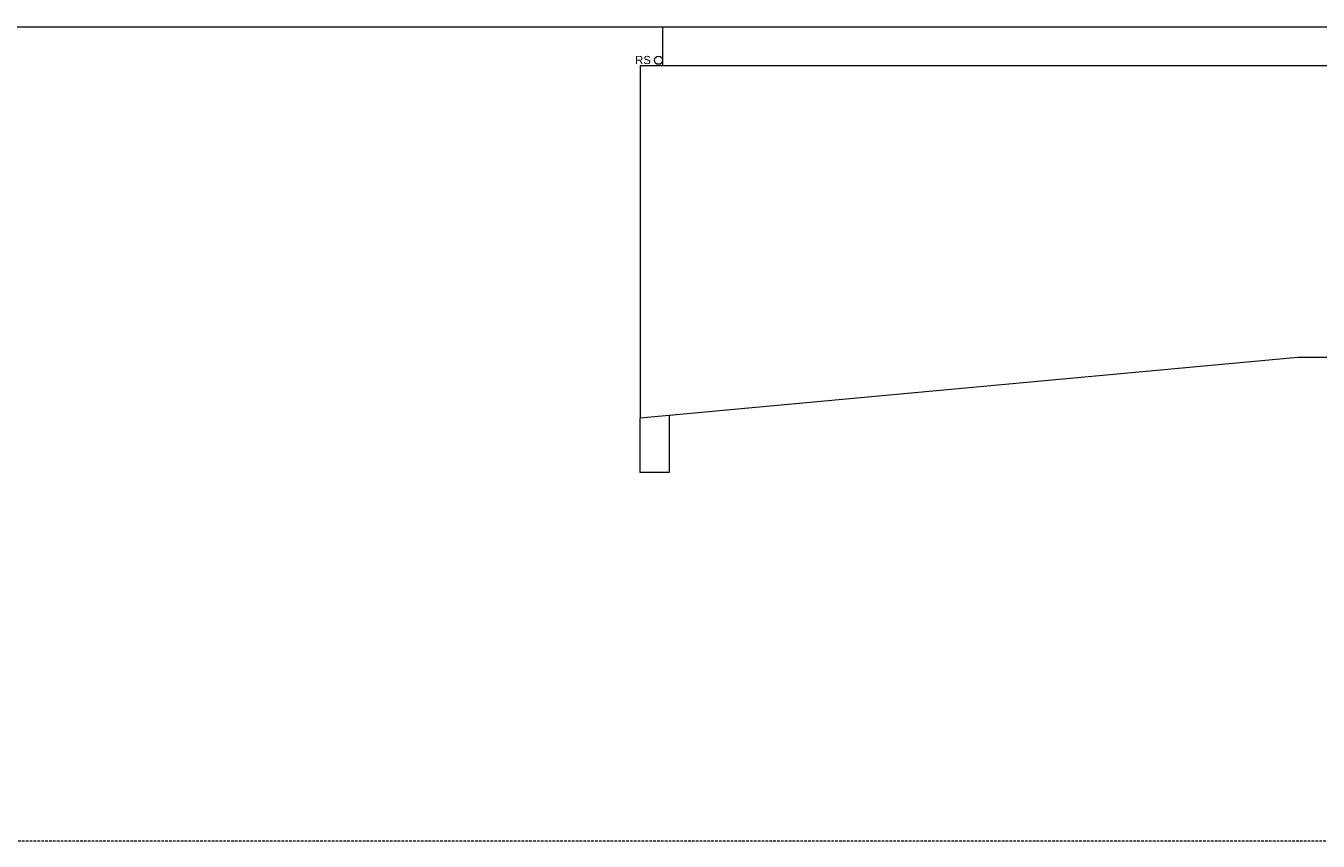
# Model space of a CAD drawing. Header units: millimetres. Extents: x 167773 to 185035, y -114105 to -66770.
# Tile 5 of 114: x 174175 to 177354, y -114105 to -112101. Entities that reach past the tile are written whole.
import ezdxf

# ---------------------------------------------------------------- set-up
doc = ezdxf.new("R2010")
doc.units = ezdxf.units.MM
doc.linetypes.add('HIDDEN', pattern=[9.525, 6.35, -3.175])
doc.layers.add('a-op_text', color=7, linetype='Continuous', lineweight=9)
doc.layers.add('b-widokowa', color=7, linetype='Continuous', lineweight=9)
doc.layers.add('x-revclouds', color=190, linetype='HIDDEN', lineweight=9, plot=False)
doc.styles.add('PPAB_100', font='arial.ttf', dxfattribs={"height": 18})

msp = doc.modelspace()

# ---------------------------------------------------------------- linework, layer by layer
at = {"layer": 'b-widokowa'}
for p, q in [((175741.4, -112104.9), (175741.4, -112198.9)), ((175686.4, -112198.9), (175686.4, -113065.2)), ((175686.4, -112198.9), (178138.3, -112198.9)), ((175757.4, -113058.7), (175757.4, -113198.9)), ((175686.4, -113198.9), (175686.4, -113065.2)), ((175757.4, -113198.9), (175686.4, -113198.9))]:
    msp.add_line(p, q, dxfattribs=at)
msp.add_lwpolyline([(170962.4, -111126.9), (179273.4, -111126.9), (179273.4, -112104.9), (170962.4, -112104.9)], close=True, dxfattribs=at)
msp.add_lwpolyline([(177675.5, -112916.5), (177304, -112916.5), (175686.4, -113065.2)], dxfattribs=at)
at = {"layer": 'b-widokowa', "ltscale": 0.5}
msp.add_circle((175731.4, -112185.9), 10, dxfattribs=at)
at = {"layer": 'x-revclouds'}
msp.add_lwpolyline([(182773.4, -114104.9), (167773.4, -114104.9), (167773.4, -109104.9), (182773.4, -109104.9)], close=True, dxfattribs=at)

# ---------------------------------------------------------------- texts
at = {"layer": 'a-op_text', "ltscale": 0.5, "insert": (175693.5, -112185.4), "char_height": 20, "width": 60, "attachment_point": 5, "style": 'PPAB_100'}
msp.add_mtext('RS', dxfattribs=at)

doc.saveas('drawing.dxf')
